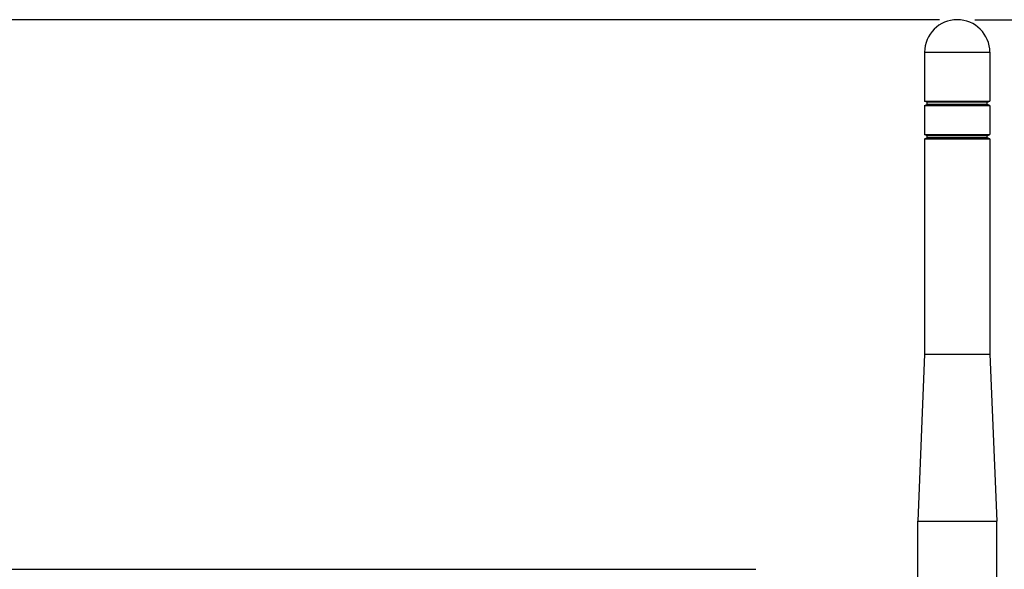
# Model space of a CAD drawing. Header units: inches. Extents: x 0 to 34, y 0 to 22.
# Tile 67 of 136: x 24.9 to 28.3, y 7 to 8.9. Entities that reach past the tile are written whole.
import ezdxf

# ---------------------------------------------------------------- set-up
doc = ezdxf.new("R2010")
doc.units = ezdxf.units.IN
doc.header["$LTSCALE"] = 1.87
doc.header["$MEASUREMENT"] = 0
doc.layers.get('0').update_dxf_attribs({"linetype": 'CONTINUOUS'})
doc.layers.add('02___PRT_ALL_AXES', color=7, linetype='CONTINUOUS')
doc.layers.add('DIMENSIONS', color=7, linetype='CONTINUOUS')
doc.styles.get("Standard").update_dxf_attribs({"font": 'txt', "width": 0.8})
doc.dimstyles.new('DIMSTYLE_1', dxfattribs={"dimtxt": 0.125, "dimasz": 0.18, "dimexe": 0.125, "dimexo": 0.0625, "dimgap": 0.0625, "dimtad": 0, "dimtih": 1, "dimtoh": 1, "dimdec": 3, "dimlfac": 1.333333, "dimzin": 4, "dimdsep": 46, "dimtxsty": 'STANDARD', "dimblk": '_FILLED', "dimblk1": '_FILLED', "dimblk2": '_FILLED', "dimcen": 0.09, "dimadec": 0, "dimazin": 0, "dimtp": 0.001, "dimtm": 0.001, "dimtfac": 1, "dimtdec": 3, "dimtofl": 0, "dimtmove": 0, "dimatfit": 3, "dimldrblk": '_FILLED', "dimfxl": 1, "dimtolj": 1, "dimtzin": 4, "dimarcsym": 0})

# ---------------------------------------------------------------- blocks, each defined once
blk = doc.blocks.new('_FILLED')
at = {"color": 0, "linetype": 'BYBLOCK'}
blk.add_solid([(0, 0), (-1, 0.174), (-1, -0.174)], dxfattribs=at)
blk = doc.blocks.new('*D31')
at = {"layer": 'DIMENSIONS', "color": 2, "linetype": 'CONTINUOUS'}
for p, q in [((28.2396, 8.949), (29.9172, 8.949)), ((29.7922, 8.949), (29.7922, 6.7272)), ((29.7922, 4.2553), (29.7922, 6.4772)), ((22.0463, 4.2553), (29.9172, 4.2553))]:
    blk.add_line(p, q, dxfattribs=at)
at = {"layer": 'DIMENSIONS', "color": 2, "linetype": 'CONTINUOUS', "xscale": 0.18, "yscale": 0.18, "zscale": 0.18}
for p, rotation in [((29.7922, 8.949), 90), ((29.7922, 4.2553), 270)]:
    blk.add_blockref('_FILLED', p, dxfattribs=dict(at, rotation=rotation))
at = {"layer": 'DIMENSIONS', "color": 2, "linetype": 'CONTINUOUS', "insert": (29.7922, 6.6647), "char_height": 0.125, "width": 1.425, "attachment_point": 2, "line_spacing_factor": 0.9}
blk.add_mtext('6.258{\\Ftxt.shx;\\W1.000000;\\H0.125000; }[158.96]', dxfattribs=at)
blk = doc.blocks.new('*D34')
at = {"layer": 'DIMENSIONS', "color": 2, "linetype": 'CONTINUOUS'}
for p, q in [((28.1146, 8.949), (19.2296, 8.949)), ((19.3546, 8.949), (19.3546, 8.1034)), ((19.3546, 7.0077), (19.3546, 7.8534)), ((21.7489, 7.0077), (19.2296, 7.0077))]:
    blk.add_line(p, q, dxfattribs=at)
at = {"layer": 'DIMENSIONS', "color": 2, "linetype": 'CONTINUOUS', "xscale": 0.18, "yscale": 0.18, "zscale": 0.18}
for p, rotation in [((19.3546, 8.949), 89.9999999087), ((19.3546, 7.0077), 270)]:
    blk.add_blockref('_FILLED', p, dxfattribs=dict(at, rotation=rotation))
at = {"layer": 'DIMENSIONS', "color": 2, "linetype": 'CONTINUOUS', "insert": (19.3546, 8.0409), "char_height": 0.125, "width": 1.325, "attachment_point": 2, "line_spacing_factor": 0.9}
blk.add_mtext('2.588{\\Ftxt.shx;\\W1.000000;\\H0.125000; }[65.75]', dxfattribs=at)

msp = doc.modelspace()

# ---------------------------------------------------------------- linework, layer by layer
at = {"color": 7, "linetype": 'CONTINUOUS'}
for p, q in [((28.06191, 8.83385), (28.06191, 8.66112)), ((28.29223, 8.83385), (28.29223, 8.66112)), ((28.06191, 8.66112), (28.29223, 8.66112)), ((28.07077, 8.6574), (28.06191, 8.66112)), ((28.28337, 8.6574), (28.07077, 8.6574)), ((28.07077, 8.65002), (28.07077, 8.6574)), ((28.28337, 8.6574), (28.29223, 8.66112)), ((28.28337, 8.65002), (28.28337, 8.6574)), ((28.06191, 8.64635), (28.07077, 8.65002)), ((28.06191, 8.64635), (28.29223, 8.64635)), ((28.06191, 8.64635), (28.06191, 8.54301)), ((28.28337, 8.65002), (28.07077, 8.65002)), ((28.29223, 8.64635), (28.28337, 8.65002)), ((28.29223, 8.64635), (28.29223, 8.54301)), ((28.06191, 8.54301), (28.29223, 8.54301)), ((28.07077, 8.53929), (28.06191, 8.54301)), ((28.06191, 8.52824), (28.07077, 8.53191)), ((28.06191, 8.52824), (28.29223, 8.52824)), ((28.06191, 8.52824), (28.06191, 7.76791)), ((28.28337, 8.53929), (28.07077, 8.53929)), ((28.07077, 8.53191), (28.07077, 8.53929)), ((28.28337, 8.53191), (28.07077, 8.53191)), ((28.28337, 8.53929), (28.29223, 8.54301)), ((28.28337, 8.53191), (28.28337, 8.53929)), ((28.29223, 8.52824), (28.28337, 8.53191)), ((28.29223, 8.52824), (28.29223, 7.76791)), ((21.55626, 7.0077), (27.46653, 7.0077))]:
    msp.add_line(p, q, dxfattribs=at)
msp.add_arc((27.46653, 7.0062), 0.0015, 89.81772, 90, dxfattribs=at)
at = {"layer": '02___PRT_ALL_AXES', "color": 7, "linetype": 'CONTINUOUS'}
for p, q in [((28.06191, 8.83385), (28.29223, 8.83385)), ((28.06191, 7.76791), (28.03755, 7.17736)), ((28.06191, 7.76791), (28.29223, 7.76791)), ((28.29223, 7.76791), (28.31659, 7.17736)), ((28.03755, 7.17736), (28.31659, 7.17736)), ((28.03755, 6.64586), (28.03755, 7.17736)), ((28.31659, 6.64586), (28.31659, 7.17736))]:
    msp.add_line(p, q, dxfattribs=at)
msp.add_arc((28.17707, 8.83385), 0.11516, 0, 180, dxfattribs=at)

# ---------------------------------------------------------------- dimensions: what is measured, and where the dimension line sits
at = {"layer": 'DIMENSIONS', "color": 2, "linetype": 'CONTINUOUS'}
for base, p1, picture, middle in [((19.35463, 8.94901), (21.8114, 7.0077), '*D34', (19.35463, 7.97835)), ((29.79223, 8.94901), (21.98384, 4.25533), '*D31', (29.79223, 6.60217))]:
    dim = msp.add_linear_dim(base=base, p1=p1, p2=(28.17707, 8.94901), angle=90, dimstyle='DIMSTYLE_1', dxfattribs=at)
    dim.commit()
    dim.dimension.update_dxf_attribs({"geometry": picture, "text_midpoint": middle, "dimtype": 160})

doc.saveas('drawing.dxf')
